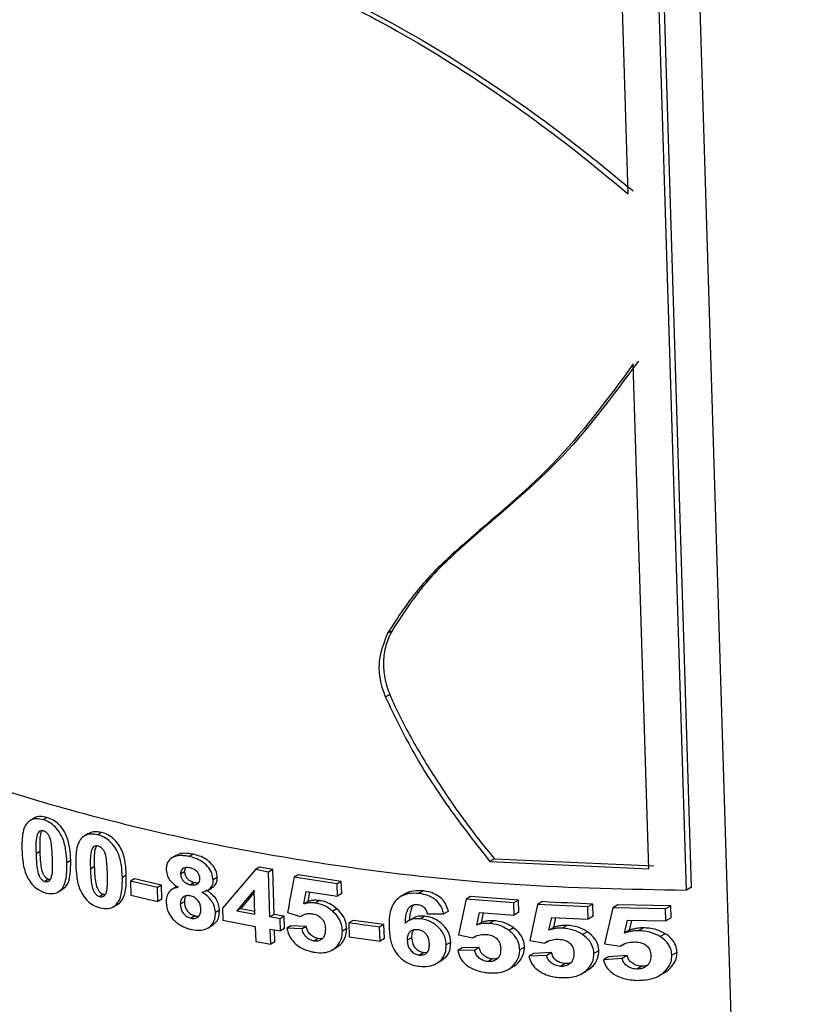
# Paper-space layout '1012-790 Hybird Padfoot' of a CAD drawing. Header units: millimetres. Extents: x 51 to 2966, y 67 to 3970.
# Tile 83 of 110: x 1767 to 1797, y 2801 to 2839. Entities that reach past the tile are written whole.
import ezdxf

# ---------------------------------------------------------------- set-up
doc = ezdxf.new("R2010")
doc.units = ezdxf.units.MM

psp = doc.layouts.new('1012-790 Hybird Padfoot')

# ---------------------------------------------------------------- linework, layer by layer
at = {"color": 8, "linetype": 'Continuous', "lineweight": 25}
psp.add_line((1791.33, 2886.261), (1796.517, 2717.751), dxfattribs=at)
at = {"color": 7, "linetype": 'Continuous', "lineweight": 25}
for p, q in [((1792.438, 2805.97), (1791.341, 2841.631)), ((1792.237, 2805.854), (1791.14, 2841.515)), ((1789.99, 2832.722), (1789.744, 2840.709)), ((1790.791, 2806.678), (1790.192, 2826.159)), ((1780.885, 2815.864), (1780.716, 2815.766)), ((1780.8, 2813.4), (1780.631, 2813.302)), ((1767.082, 2808.627), (1766.934, 2808.541)), ((1767.572, 2808.657), (1767.423, 2808.571)), ((1769.177, 2808.035), (1769.025, 2807.948)), ((1769.684, 2808.075), (1769.533, 2807.988)), ((1767.3, 2807.34), (1767.152, 2807.254)), ((1768.492, 2806.998), (1768.342, 2806.912)), ((1772.564, 2807.194), (1772.409, 2807.105)), ((1773.211, 2807.241), (1773.055, 2807.151)), ((1784.834, 2807.064), (1784.656, 2806.962)), ((1784.834, 2807.064), (1790.987, 2806.791)), ((1769.401, 2806.751), (1769.25, 2806.664)), ((1775.616, 2806.643), (1774.349, 2805.159)), ((1775.775, 2806.735), (1775.616, 2806.643)), ((1776.123, 2806.552), (1775.616, 2806.643)), ((1776.283, 2806.645), (1775.775, 2806.735)), ((1776.283, 2806.645), (1776.123, 2806.552)), ((1776.336, 2804.911), (1776.283, 2806.645)), ((1784.656, 2806.962), (1790.791, 2806.678)), ((1767.647, 2806.273), (1767.498, 2806.187)), ((1767.647, 2806.273), (1767.708, 2806.265)), ((1770.635, 2806.434), (1770.483, 2806.346)), ((1770.95, 2806.286), (1770.798, 2806.198)), ((1771.989, 2806.04), (1770.95, 2806.286)), ((1772.884, 2806.56), (1772.729, 2806.471)), ((1774.144, 2806.342), (1773.987, 2806.251)), ((1776.176, 2804.818), (1776.123, 2806.552)), ((1777.269, 2806.442), (1777.107, 2806.348)), ((1778.764, 2806.092), (1777.107, 2806.348)), ((1778.929, 2806.187), (1777.269, 2806.442)), ((1768.007, 2805.785), (1768.156, 2805.872)), ((1771.835, 2805.952), (1770.798, 2806.198)), ((1770.798, 2806.198), (1770.814, 2805.656)), ((1771.989, 2806.04), (1771.835, 2805.952)), ((1771.852, 2805.41), (1771.835, 2805.952)), ((1772.006, 2805.499), (1771.989, 2806.04)), ((1772.575, 2805.98), (1772.42, 2805.89)), ((1773.263, 2806.153), (1773.107, 2806.063)), ((1773.765, 2805.841), (1773.922, 2805.932)), ((1775.565, 2805.857), (1774.893, 2805.054)), ((1775.593, 2804.923), (1775.565, 2805.857)), ((1778.929, 2806.187), (1778.764, 2806.092)), ((1778.778, 2805.622), (1778.764, 2806.092)), ((1778.943, 2805.717), (1778.929, 2806.187)), ((1792.438, 2805.97), (1792.237, 2805.854)), ((1769.759, 2805.691), (1769.608, 2805.603)), ((1769.759, 2805.691), (1769.825, 2805.684)), ((1770.814, 2805.656), (1771.852, 2805.41)), ((1772.006, 2805.499), (1771.852, 2805.41)), ((1775.568, 2805.762), (1775.051, 2805.146)), ((1777.483, 2805.32), (1777.574, 2805.805)), ((1777.574, 2805.805), (1778.778, 2805.622)), ((1777.646, 2805.414), (1777.715, 2805.784)), ((1778.943, 2805.717), (1778.778, 2805.622)), ((1781.397, 2805.705), (1781.227, 2805.607)), ((1782.09, 2805.824), (1781.919, 2805.725)), ((1783.739, 2805.508), (1783.452, 2804.129)), ((1783.914, 2805.61), (1783.739, 2805.508)), ((1785.586, 2805.361), (1783.739, 2805.508)), ((1785.766, 2805.465), (1783.914, 2805.61)), ((1770.134, 2805.212), (1770.286, 2805.3)), ((1772.874, 2805.395), (1772.719, 2805.305)), ((1774.349, 2805.159), (1774.364, 2804.691)), ((1775.051, 2805.146), (1774.893, 2805.054)), ((1775.051, 2805.146), (1775.59, 2805.045)), ((1777.646, 2805.414), (1777.483, 2805.32)), ((1778.081, 2805.45), (1777.917, 2805.356)), ((1778.762, 2805.135), (1778.598, 2805.04)), ((1785.766, 2805.465), (1785.586, 2805.361)), ((1785.601, 2804.892), (1785.586, 2805.361)), ((1785.781, 2804.996), (1785.766, 2805.465)), ((1786.502, 2805.302), (1786.201, 2803.915)), ((1786.685, 2805.408), (1786.502, 2805.302)), ((1788.438, 2805.207), (1786.502, 2805.302)), ((1788.626, 2805.315), (1788.438, 2805.207)), ((1788.453, 2804.737), (1788.438, 2805.207)), ((1788.641, 2804.846), (1788.626, 2805.315)), ((1789.4, 2805.174), (1789.081, 2803.776)), ((1789.592, 2805.284), (1789.4, 2805.174)), ((1791.437, 2805.137), (1789.4, 2805.174)), ((1791.635, 2805.251), (1789.592, 2805.284)), ((1791.635, 2805.251), (1791.437, 2805.137)), ((1791.452, 2804.667), (1791.437, 2805.137)), ((1791.65, 2804.781), (1791.635, 2805.251)), ((1773.288, 2804.856), (1773.132, 2804.766)), ((1774.23, 2805.076), (1774.073, 2804.985)), ((1774.893, 2805.054), (1775.593, 2804.923)), ((1776.336, 2804.911), (1776.176, 2804.818)), ((1776.567, 2804.75), (1776.176, 2804.818)), ((1776.728, 2804.843), (1776.567, 2804.75)), ((1776.582, 2804.28), (1776.567, 2804.75)), ((1776.743, 2804.373), (1776.728, 2804.843)), ((1776.854, 2804.989), (1777.35, 2804.835)), ((1781.686, 2804.763), (1781.515, 2804.665)), ((1782.144, 2804.846), (1781.973, 2804.747)), ((1782.237, 2804.935), (1782.883, 2804.941)), ((1783.057, 2805.041), (1782.883, 2804.941)), ((1784.154, 2804.503), (1784.258, 2804.995)), ((1784.258, 2804.995), (1785.601, 2804.892)), ((1784.331, 2804.604), (1784.41, 2804.983)), ((1785.781, 2804.996), (1785.601, 2804.892)), ((1786.936, 2804.307), (1787.045, 2804.803)), ((1787.045, 2804.803), (1788.453, 2804.737)), ((1787.12, 2804.413), (1787.204, 2804.795)), ((1788.641, 2804.846), (1788.453, 2804.737)), ((1791.65, 2804.781), (1791.452, 2804.667)), ((1773.781, 2804.391), (1773.937, 2804.482)), ((1774.364, 2804.691), (1775.608, 2804.453)), ((1775.608, 2804.453), (1775.626, 2803.875)), ((1776.19, 2804.349), (1776.582, 2804.28)), ((1776.208, 2803.771), (1776.19, 2804.349)), ((1776.743, 2804.373), (1776.582, 2804.28)), ((1776.985, 2804.476), (1776.823, 2804.383)), ((1777.415, 2804.357), (1776.823, 2804.383)), ((1777.578, 2804.451), (1776.985, 2804.476)), ((1777.578, 2804.451), (1777.415, 2804.357)), ((1779.137, 2804.367), (1778.972, 2804.272)), ((1779.382, 2804.684), (1779.216, 2804.588)), ((1779.216, 2804.588), (1779.233, 2804.046)), ((1780.573, 2804.526), (1779.382, 2804.684)), ((1780.573, 2804.526), (1780.405, 2804.429)), ((1780.422, 2803.887), (1780.405, 2804.429)), ((1780.59, 2803.984), (1780.573, 2804.526)), ((1784.331, 2804.604), (1784.154, 2804.503)), ((1784.816, 2804.67), (1784.638, 2804.567)), ((1785.576, 2804.4), (1785.397, 2804.297)), ((1787.12, 2804.413), (1786.936, 2804.307)), ((1787.628, 2804.492), (1787.443, 2804.385)), ((1789.855, 2804.191), (1789.97, 2804.69)), ((1789.97, 2804.69), (1791.452, 2804.667)), ((1790.047, 2804.302), (1790.136, 2804.687)), ((1790.582, 2804.396), (1790.388, 2804.284)), ((1776.369, 2803.863), (1776.355, 2804.32)), ((1778.034, 2803.983), (1777.871, 2803.889)), ((1779.233, 2804.046), (1780.422, 2803.887)), ((1780.59, 2803.984), (1780.422, 2803.887)), ((1781.64, 2804.016), (1781.469, 2803.917)), ((1783.452, 2804.129), (1784.004, 2804.008)), ((1784.123, 2804.076), (1784.004, 2804.008)), ((1788.426, 2804.244), (1788.238, 2804.136)), ((1790.047, 2804.302), (1789.855, 2804.191)), ((1791.422, 2804.172), (1791.225, 2804.058)), ((1775.626, 2803.875), (1776.208, 2803.771)), ((1776.369, 2803.863), (1776.208, 2803.771)), ((1778.57, 2803.538), (1778.735, 2803.633)), ((1783.148, 2803.839), (1782.974, 2803.739)), ((1783.591, 2803.621), (1783.417, 2803.52)), ((1784.251, 2803.635), (1783.591, 2803.621)), ((1784.251, 2803.635), (1784.075, 2803.533)), ((1785.993, 2803.656), (1785.812, 2803.552)), ((1786.201, 2803.915), (1786.778, 2803.808)), ((1786.904, 2803.881), (1786.778, 2803.808)), ((1789.081, 2803.776), (1789.687, 2803.686)), ((1789.822, 2803.764), (1789.687, 2803.686)), ((1782.109, 2803.446), (1781.938, 2803.347)), ((1782.109, 2803.446), (1782.241, 2803.454)), ((1784.075, 2803.533), (1783.417, 2803.52)), ((1784.759, 2803.197), (1784.582, 2803.094)), ((1786.344, 2803.409), (1786.162, 2803.304)), ((1786.852, 2803.335), (1786.162, 2803.304)), ((1787.035, 2803.44), (1786.344, 2803.409)), ((1787.035, 2803.44), (1786.852, 2803.335)), ((1788.861, 2803.511), (1788.673, 2803.402)), ((1789.23, 2803.274), (1789.04, 2803.164)), ((1789.764, 2803.215), (1789.04, 2803.164)), ((1789.957, 2803.326), (1789.23, 2803.274)), ((1789.957, 2803.326), (1789.764, 2803.215)), ((1791.88, 2803.452), (1791.682, 2803.338)), ((1782.607, 2803.031), (1782.78, 2803.13)), ((1785.36, 2802.789), (1785.539, 2802.892)), ((1787.567, 2803.016), (1787.382, 2802.909)), ((1790.515, 2802.917), (1790.321, 2802.805)), ((1788.196, 2802.624), (1788.383, 2802.732)), ((1791.181, 2802.546), (1791.378, 2802.66))]:
    psp.add_line(p, q, dxfattribs=at)
for points, knots in [([(1773.17, 2842.431), (1774.364, 2842.03), (1776.798, 2841.213), (1780.617, 2839.343), (1784.501, 2836.978), (1787.657, 2834.659), (1789.415, 2833.2), (1789.99, 2832.722)], [0, 0, 0, 0, 0.18844, 0.384416, 0.628197, 0.878398, 1, 1, 1, 1]), ([(1773.327, 2842.522), (1774.522, 2842.123), (1776.958, 2841.308), (1780.783, 2839.444), (1784.677, 2837.084), (1787.844, 2834.769), (1789.608, 2833.312), (1790.185, 2832.835)], [0, 0, 0, 0, 0.188187, 0.383873, 0.627885, 0.878325, 1, 1, 1, 1]), ([(1790.192, 2826.159), (1789.203, 2824.814), (1787.301, 2822.225), (1784.131, 2819.682), (1781.896, 2817.609), (1781.112, 2816.384), (1780.716, 2815.766)], [0, 0, 0, 0, 0.350005, 0.673897, 0.835332, 1, 1, 1, 1]), ([(1790.387, 2826.272), (1789.397, 2824.926), (1787.488, 2822.334), (1784.311, 2819.787), (1782.07, 2817.709), (1781.283, 2816.483), (1780.885, 2815.864)], [0, 0, 0, 0, 0.349734, 0.673754, 0.835254, 1, 1, 1, 1]), ([(1780.716, 2815.766), (1780.575, 2815.419), (1780.294, 2814.723), (1780.422, 2813.843), (1780.6, 2813.383), (1780.631, 2813.302)], [0, 0, 0, 0, 0.451611, 0.903457, 1, 1, 1, 1]), ([(1780.885, 2815.864), (1780.783, 2815.68), (1780.705, 2815.49), (1780.594, 2815.093), (1780.562, 2814.886), (1780.548, 2814.464), (1780.565, 2814.252), (1780.647, 2813.826), (1780.712, 2813.611), (1780.8, 2813.4)], [0, 0, 0, 0, 0.25, 0.25, 0.5, 0.5, 0.75, 0.75, 1, 1, 1, 1]), ([(1753.367, 2815.121), (1754.755, 2814.367), (1757.545, 2812.85), (1761.902, 2811.045), (1766.173, 2809.583), (1770.317, 2808.425), (1774.657, 2807.462), (1779.758, 2806.616), (1785.631, 2805.979), (1790.025, 2805.896), (1792.237, 2805.854)], [0, 0, 0, 0, 0.132403, 0.266269, 0.37184, 0.477411, 0.586047, 0.694686, 0.846236, 1, 1, 1, 1]), ([(1780.631, 2813.302), (1780.962, 2812.615), (1781.659, 2811.165), (1783.024, 2809.04), (1784.111, 2807.656), (1784.656, 2806.962)], [0, 0, 0, 0, 0.31007, 0.653934, 1, 1, 1, 1]), ([(1780.8, 2813.4), (1781.033, 2812.837), (1781.315, 2812.287), (1781.918, 2811.199), (1782.242, 2810.663), (1782.924, 2809.605), (1783.281, 2809.083), (1784.029, 2808.058), (1784.419, 2807.554), (1784.834, 2807.064)], [0, 0, 0, 0, 0.25, 0.25, 0.5, 0.5, 0.75, 0.75, 1, 1, 1, 1]), ([(1767.423, 2808.571), (1767.337, 2808.59), (1767.162, 2808.627), (1766.93, 2808.559), (1766.738, 2808.388), (1766.606, 2808.002), (1766.607, 2807.653), (1766.607, 2807.423)], [0, 0, 0, 0, 0.13003, 0.261398, 0.409666, 0.611773, 1, 1, 1, 1]), ([(1767.572, 2808.657), (1767.487, 2808.674), (1767.315, 2808.708), (1767.145, 2808.678), (1767.089, 2808.628), (1767.084, 2808.624)], [0, 0, 0, 0, 0.47593, 0.956757, 1, 1, 1, 1]), ([(1768.342, 2806.912), (1768.333, 2807.061), (1768.315, 2807.375), (1768.224, 2807.8), (1768.026, 2808.158), (1767.805, 2808.387), (1767.589, 2808.516), (1767.467, 2808.557), (1767.423, 2808.571)], [0, 0, 0, 0, 0.247052, 0.518387, 0.668626, 0.819529, 0.934685, 1, 1, 1, 1]), ([(1768.492, 2806.998), (1768.483, 2807.148), (1768.465, 2807.462), (1768.374, 2807.886), (1768.175, 2808.244), (1767.954, 2808.474), (1767.738, 2808.603), (1767.616, 2808.643), (1767.572, 2808.657)], [0, 0, 0, 0, 0.247021, 0.518334, 0.668577, 0.819488, 0.934715, 1, 1, 1, 1]), ([(1767.438, 2808.137), (1767.412, 2808.143), (1767.36, 2808.153), (1767.286, 2808.127), (1767.219, 2808.06), (1767.157, 2807.887), (1767.146, 2807.607), (1767.15, 2807.372), (1767.152, 2807.254)], [0, 0, 0, 0, 0.063089, 0.126856, 0.219765, 0.353017, 0.67445, 1, 1, 1, 1]), ([(1767.378, 2808.145), (1767.361, 2808.107), (1767.298, 2807.975), (1767.297, 2807.691), (1767.299, 2807.457), (1767.3, 2807.34)], [0, 0, 0, 0, 0.16203, 0.578348, 1, 1, 1, 1]), ([(1767.786, 2807.069), (1767.783, 2807.161), (1767.776, 2807.345), (1767.749, 2807.623), (1767.71, 2807.849), (1767.62, 2808.005), (1767.552, 2808.08), (1767.486, 2808.121), (1767.45, 2808.133), (1767.438, 2808.137)], [0, 0, 0, 0, 0.249858, 0.499823, 0.751337, 0.831934, 0.913141, 0.970665, 1, 1, 1, 1]), ([(1769.533, 2807.988), (1769.442, 2808.005), (1769.259, 2808.038), (1769.017, 2807.963), (1768.818, 2807.783), (1768.686, 2807.394), (1768.686, 2807.048), (1768.686, 2806.822)], [0, 0, 0, 0, 0.1332857, 0.2679684, 0.4166237, 0.620475, 1, 1, 1, 1]), ([(1769.684, 2808.075), (1769.575, 2808.095), (1769.383, 2808.13), (1769.24, 2808.059), (1769.179, 2808.029)], [0, 0, 0, 0, 0.572764, 1, 1, 1, 1]), ([(1770.483, 2806.346), (1770.474, 2806.496), (1770.456, 2806.81), (1770.362, 2807.234), (1770.156, 2807.588), (1769.916, 2807.824), (1769.689, 2807.943), (1769.564, 2807.979), (1769.533, 2807.988)], [0, 0, 0, 0, 0.245877, 0.516348, 0.666895, 0.818046, 0.955543, 1, 1, 1, 1]), ([(1770.635, 2806.434), (1770.627, 2806.584), (1770.608, 2806.898), (1770.514, 2807.322), (1770.308, 2807.675), (1770.068, 2807.912), (1769.84, 2808.03), (1769.715, 2808.066), (1769.684, 2808.075)], [0, 0, 0, 0, 0.245833, 0.516273, 0.666825, 0.817987, 0.955528, 1, 1, 1, 1]), ([(1766.607, 2807.423), (1766.615, 2807.273), (1766.633, 2806.966), (1766.717, 2806.546), (1766.901, 2806.187), (1767.118, 2805.949), (1767.338, 2805.811), (1767.464, 2805.769), (1767.513, 2805.753)], [0, 0, 0, 0, 0.247587, 0.50659, 0.659748, 0.81357, 0.926935, 1, 1, 1, 1]), ([(1769.548, 2807.554), (1769.521, 2807.559), (1769.466, 2807.568), (1769.388, 2807.539), (1769.319, 2807.47), (1769.256, 2807.294), (1769.244, 2807.015), (1769.248, 2806.782), (1769.25, 2806.664)], [0, 0, 0, 0, 0.064796, 0.130297, 0.224972, 0.357971, 0.676949, 1, 1, 1, 1]), ([(1769.483, 2807.56), (1769.464, 2807.521), (1769.4, 2807.385), (1769.398, 2807.101), (1769.4, 2806.868), (1769.401, 2806.751)], [0, 0, 0, 0, 0.1688, 0.581775, 1, 1, 1, 1]), ([(1769.908, 2806.492), (1769.904, 2806.584), (1769.897, 2806.768), (1769.869, 2807.046), (1769.829, 2807.271), (1769.736, 2807.426), (1769.665, 2807.501), (1769.596, 2807.539), (1769.56, 2807.551), (1769.548, 2807.554)], [0, 0, 0, 0, 0.249202, 0.498491, 0.749377, 0.830901, 0.913035, 0.97214, 1, 1, 1, 1]), ([(1767.152, 2807.254), (1767.155, 2807.162), (1767.162, 2806.979), (1767.19, 2806.702), (1767.228, 2806.476), (1767.318, 2806.32), (1767.384, 2806.244), (1767.45, 2806.203), (1767.485, 2806.191), (1767.498, 2806.187)], [0, 0, 0, 0, 0.249745, 0.499608, 0.751055, 0.831952, 0.913798, 0.968898, 1, 1, 1, 1]), ([(1767.3, 2807.34), (1767.304, 2807.248), (1767.311, 2807.065), (1767.338, 2806.787), (1767.377, 2806.562), (1767.467, 2806.406), (1767.533, 2806.33), (1767.599, 2806.289), (1767.634, 2806.277), (1767.647, 2806.273)], [0, 0, 0, 0, 0.2497296, 0.4995723, 0.7510042, 0.8319268, 0.9137856, 0.9689265, 1, 1, 1, 1]), ([(1767.498, 2806.187), (1767.524, 2806.182), (1767.576, 2806.171), (1767.651, 2806.196), (1767.719, 2806.263), (1767.781, 2806.436), (1767.792, 2806.717), (1767.788, 2806.951), (1767.786, 2807.069)], [0, 0, 0, 0, 0.063643, 0.127859, 0.219042, 0.353656, 0.674689, 1, 1, 1, 1]), ([(1768.154, 2805.875), (1768.215, 2805.919), (1768.365, 2806.029), (1768.488, 2806.423), (1768.49, 2806.77), (1768.492, 2806.998)], [0, 0, 0, 0, 0.189951, 0.468068, 1, 1, 1, 1]), ([(1773.055, 2807.151), (1772.997, 2807.162), (1772.94, 2807.173), (1772.826, 2807.185), (1772.77, 2807.187), (1772.605, 2807.18), (1772.502, 2807.155), (1772.333, 2807.063), (1772.266, 2806.995), (1772.208, 2806.872), (1772.194, 2806.827), (1772.177, 2806.734), (1772.176, 2806.685), (1772.176, 2806.636)], [0, 0, 0, 0, 0.125, 0.125, 0.25, 0.25, 0.5, 0.5, 0.75, 0.75, 0.875, 0.875, 1, 1, 1, 1]), ([(1773.211, 2807.241), (1773.092, 2807.258), (1772.885, 2807.289), (1772.66, 2807.256), (1772.586, 2807.198), (1772.569, 2807.185)], [0, 0, 0, 0, 0.510924, 0.88815, 1, 1, 1, 1]), ([(1773.987, 2806.251), (1773.975, 2806.339), (1773.951, 2806.517), (1773.786, 2806.771), (1773.559, 2806.967), (1773.305, 2807.088), (1773.138, 2807.13), (1773.055, 2807.151)], [0, 0, 0, 0, 0.218083, 0.437595, 0.638688, 0.822092, 1, 1, 1, 1]), ([(1774.144, 2806.342), (1774.132, 2806.43), (1774.108, 2806.608), (1773.943, 2806.861), (1773.716, 2807.057), (1773.461, 2807.178), (1773.294, 2807.22), (1773.211, 2807.241)], [0, 0, 0, 0, 0.2178679, 0.4371475, 0.6381309, 0.8216623, 1, 1, 1, 1]), ([(1767.513, 2805.753), (1767.6, 2805.734), (1767.776, 2805.698), (1768.012, 2805.768), (1768.208, 2805.943), (1768.342, 2806.332), (1768.342, 2806.682), (1768.342, 2806.912)], [0, 0, 0, 0, 0.13055, 0.262416, 0.411108, 0.613179, 1, 1, 1, 1]), ([(1768.686, 2806.822), (1768.694, 2806.672), (1768.712, 2806.365), (1768.799, 2805.947), (1768.989, 2805.592), (1769.214, 2805.358), (1769.441, 2805.225), (1769.572, 2805.185), (1769.623, 2805.169)], [0, 0, 0, 0, 0.246397, 0.503912, 0.656943, 0.810566, 0.926191, 1, 1, 1, 1]), ([(1769.25, 2806.664), (1769.254, 2806.572), (1769.26, 2806.389), (1769.289, 2806.112), (1769.329, 2805.887), (1769.422, 2805.732), (1769.491, 2805.657), (1769.56, 2805.618), (1769.596, 2805.607), (1769.608, 2805.603)], [0, 0, 0, 0, 0.2491, 0.498303, 0.749131, 0.830924, 0.913676, 0.970253, 1, 1, 1, 1]), ([(1769.401, 2806.751), (1769.404, 2806.66), (1769.411, 2806.476), (1769.44, 2806.199), (1769.48, 2805.974), (1769.573, 2805.82), (1769.642, 2805.744), (1769.711, 2805.706), (1769.747, 2805.694), (1769.759, 2805.691)], [0, 0, 0, 0, 0.249079, 0.498262, 0.749078, 0.830898, 0.913678, 0.970293, 1, 1, 1, 1]), ([(1772.176, 2806.636), (1772.186, 2806.554), (1772.203, 2806.41), (1772.331, 2806.206), (1772.479, 2806.063), (1772.59, 2805.994), (1772.636, 2805.965)], [0, 0, 0, 0, 0.324487, 0.573543, 0.82186, 1, 1, 1, 1]), ([(1773.095, 2806.712), (1773.044, 2806.719), (1772.954, 2806.732), (1772.842, 2806.7), (1772.768, 2806.642), (1772.731, 2806.56), (1772.73, 2806.5), (1772.729, 2806.471)], [0, 0, 0, 0, 0.25489, 0.449395, 0.644278, 0.823775, 1, 1, 1, 1]), ([(1772.924, 2806.717), (1772.911, 2806.694), (1772.885, 2806.648), (1772.885, 2806.59), (1772.884, 2806.56)], [0, 0, 0, 0, 0.475312, 1, 1, 1, 1]), ([(1773.472, 2806.312), (1773.466, 2806.362), (1773.456, 2806.445), (1773.38, 2806.558), (1773.288, 2806.636), (1773.188, 2806.688), (1773.122, 2806.705), (1773.095, 2806.712)], [0, 0, 0, 0, 0.287968, 0.4776, 0.667044, 0.860828, 1, 1, 1, 1]), ([(1769.608, 2805.603), (1769.635, 2805.599), (1769.69, 2805.59), (1769.768, 2805.617), (1769.838, 2805.686), (1769.902, 2805.861), (1769.913, 2806.141), (1769.909, 2806.374), (1769.908, 2806.492)], [0, 0, 0, 0, 0.0652836, 0.1311462, 0.2230956, 0.3567331, 0.6762155, 1, 1, 1, 1]), ([(1769.623, 2805.169), (1769.731, 2805.152), (1769.933, 2805.118), (1770.182, 2805.221), (1770.381, 2805.432), (1770.482, 2805.826), (1770.483, 2806.156), (1770.483, 2806.346)], [0, 0, 0, 0, 0.157163, 0.29226, 0.445503, 0.679126, 1, 1, 1, 1]), ([(1770.284, 2805.305), (1770.293, 2805.308), (1770.389, 2805.342), (1770.526, 2805.529), (1770.638, 2805.91), (1770.636, 2806.242), (1770.635, 2806.434)], [0, 0, 0, 0, 0.023578, 0.234993, 0.55715, 1, 1, 1, 1]), ([(1772.729, 2806.471), (1772.735, 2806.42), (1772.744, 2806.338), (1772.815, 2806.224), (1772.905, 2806.144), (1773.007, 2806.088), (1773.076, 2806.071), (1773.107, 2806.063)], [0, 0, 0, 0, 0.285094, 0.469641, 0.653962, 0.84909, 1, 1, 1, 1]), ([(1772.884, 2806.56), (1772.89, 2806.51), (1772.899, 2806.427), (1772.971, 2806.314), (1773.061, 2806.234), (1773.162, 2806.178), (1773.232, 2806.161), (1773.263, 2806.153)], [0, 0, 0, 0, 0.284994, 0.469488, 0.653742, 0.848896, 1, 1, 1, 1]), ([(1773.107, 2806.063), (1773.158, 2806.056), (1773.248, 2806.043), (1773.361, 2806.076), (1773.439, 2806.14), (1773.471, 2806.226), (1773.472, 2806.287), (1773.472, 2806.312)], [0, 0, 0, 0, 0.253039, 0.447265, 0.642102, 0.85237, 1, 1, 1, 1]), ([(1773.547, 2805.769), (1773.643, 2805.795), (1773.804, 2805.839), (1773.946, 2805.999), (1773.987, 2806.139), (1773.987, 2806.227), (1773.987, 2806.251)], [0, 0, 0, 0, 0.378846, 0.639494, 0.900296, 1, 1, 1, 1]), ([(1773.917, 2805.942), (1773.935, 2805.948), (1774.015, 2805.975), (1774.1, 2806.092), (1774.144, 2806.23), (1774.144, 2806.317), (1774.144, 2806.342)], [0, 0, 0, 0, 0.106615, 0.481271, 0.856152, 1, 1, 1, 1]), ([(1772.636, 2805.965), (1772.549, 2805.941), (1772.375, 2805.893), (1772.222, 2805.712), (1772.17, 2805.528), (1772.17, 2805.416), (1772.17, 2805.376)], [0, 0, 0, 0, 0.299636, 0.602434, 0.86066, 1, 1, 1, 1]), ([(1773.263, 2806.153), (1773.315, 2806.143), (1773.376, 2806.131), (1773.426, 2806.146), (1773.433, 2806.149)], [0, 0, 0, 0, 0.865799, 1, 1, 1, 1]), ([(1774.23, 2805.076), (1774.225, 2805.148), (1774.218, 2805.221), (1774.175, 2805.368), (1774.141, 2805.442), (1774.05, 2805.582), (1773.99, 2805.647), (1773.89, 2805.734), (1773.855, 2805.762), (1773.781, 2805.813), (1773.742, 2805.836), (1773.703, 2805.86)], [0, 0, 0, 0, 0.25, 0.25, 0.5, 0.5, 0.75, 0.75, 0.875, 0.875, 1, 1, 1, 1]), ([(1773.098, 2805.634), (1773.054, 2805.64), (1772.968, 2805.652), (1772.862, 2805.614), (1772.78, 2805.548), (1772.724, 2805.445), (1772.721, 2805.355), (1772.719, 2805.305)], [0, 0, 0, 0, 0.192882, 0.368501, 0.542961, 0.744581, 1, 1, 1, 1]), ([(1772.943, 2805.634), (1772.923, 2805.604), (1772.877, 2805.535), (1772.875, 2805.445), (1772.874, 2805.395)], [0, 0, 0, 0, 0.4327325, 1, 1, 1, 1]), ([(1773.509, 2805.132), (1773.505, 2805.183), (1773.5, 2805.234), (1773.468, 2805.337), (1773.442, 2805.389), (1773.369, 2805.484), (1773.323, 2805.528), (1773.243, 2805.581), (1773.216, 2805.596), (1773.158, 2805.619), (1773.128, 2805.627), (1773.098, 2805.634)], [0, 0, 0, 0, 0.25, 0.25, 0.5, 0.5, 0.75, 0.75, 0.875, 0.875, 1, 1, 1, 1]), ([(1774.073, 2804.985), (1774.061, 2805.086), (1774.042, 2805.258), (1773.897, 2805.498), (1773.726, 2805.659), (1773.6, 2805.737), (1773.547, 2805.769)], [0, 0, 0, 0, 0.342888, 0.585392, 0.827956, 1, 1, 1, 1]), ([(1781.919, 2805.725), (1781.79, 2805.731), (1781.544, 2805.742), (1781.229, 2805.626), (1780.988, 2805.437), (1780.797, 2805.074), (1780.765, 2804.722), (1780.769, 2804.473), (1780.77, 2804.44)], [0, 0, 0, 0, 0.162713, 0.30811, 0.453003, 0.613684, 0.94785, 1, 1, 1, 1]), ([(1782.09, 2805.824), (1781.963, 2805.828), (1781.721, 2805.836), (1781.482, 2805.77), (1781.402, 2805.706), (1781.398, 2805.703)], [0, 0, 0, 0, 0.514715, 0.975482, 1, 1, 1, 1]), ([(1782.883, 2804.941), (1782.84, 2805.074), (1782.773, 2805.286), (1782.523, 2805.521), (1782.261, 2805.659), (1782.05, 2805.709), (1781.934, 2805.724), (1781.919, 2805.725)], [0, 0, 0, 0, 0.346732, 0.54836, 0.749679, 0.968637, 1, 1, 1, 1]), ([(1783.057, 2805.041), (1783.014, 2805.174), (1782.946, 2805.386), (1782.695, 2805.621), (1782.433, 2805.758), (1782.222, 2805.808), (1782.105, 2805.822), (1782.09, 2805.824)], [0, 0, 0, 0, 0.346402, 0.548045, 0.749376, 0.968685, 1, 1, 1, 1]), ([(1772.17, 2805.376), (1772.186, 2805.244), (1772.214, 2805.024), (1772.422, 2804.727), (1772.671, 2804.513), (1772.929, 2804.386), (1773.094, 2804.345), (1773.153, 2804.331)], [0, 0, 0, 0, 0.289705, 0.484569, 0.678974, 0.885761, 1, 1, 1, 1]), ([(1772.719, 2805.305), (1772.729, 2805.219), (1772.743, 2805.089), (1772.857, 2804.924), (1772.979, 2804.815), (1773.08, 2804.782), (1773.132, 2804.766)], [0, 0, 0, 0, 0.393969, 0.592886, 0.792037, 1, 1, 1, 1]), ([(1772.874, 2805.395), (1772.884, 2805.308), (1772.898, 2805.178), (1773.012, 2805.014), (1773.134, 2804.904), (1773.236, 2804.872), (1773.288, 2804.856)], [0, 0, 0, 0, 0.3938341, 0.5928042, 0.7919884, 1, 1, 1, 1]), ([(1773.132, 2804.766), (1773.163, 2804.761), (1773.193, 2804.755), (1773.252, 2804.755), (1773.281, 2804.76), (1773.359, 2804.782), (1773.404, 2804.81), (1773.467, 2804.885), (1773.486, 2804.931), (1773.508, 2805.029), (1773.51, 2805.08), (1773.509, 2805.132)], [0, 0, 0, 0, 0.125, 0.125, 0.25, 0.25, 0.5, 0.5, 0.75, 0.75, 1, 1, 1, 1]), ([(1777.917, 2805.356), (1777.866, 2805.361), (1777.764, 2805.372), (1777.617, 2805.358), (1777.528, 2805.333), (1777.483, 2805.32)], [0, 0, 0, 0, 0.338945, 0.66461, 1, 1, 1, 1]), ([(1778.081, 2805.45), (1778.029, 2805.456), (1777.927, 2805.466), (1777.78, 2805.452), (1777.691, 2805.427), (1777.646, 2805.414)], [0, 0, 0, 0, 0.3393949, 0.6648453, 1, 1, 1, 1]), ([(1778.598, 2805.04), (1778.508, 2805.109), (1778.323, 2805.251), (1778.072, 2805.329), (1777.936, 2805.353), (1777.917, 2805.356)], [0, 0, 0, 0, 0.449078, 0.9231, 1, 1, 1, 1]), ([(1778.762, 2805.135), (1778.672, 2805.204), (1778.487, 2805.346), (1778.236, 2805.424), (1778.1, 2805.447), (1778.081, 2805.45)], [0, 0, 0, 0, 0.4485374, 0.9228013, 1, 1, 1, 1]), ([(1779.137, 2804.367), (1779.131, 2804.433), (1779.116, 2804.607), (1779.007, 2804.882), (1778.84, 2805.055), (1778.762, 2805.135)], [0, 0, 0, 0, 0.244273, 0.650788, 1, 1, 1, 1]), ([(1781.396, 2804.577), (1781.401, 2804.654), (1781.41, 2804.808), (1781.449, 2805.01), (1781.519, 2805.168), (1781.623, 2805.256), (1781.736, 2805.3), (1781.822, 2805.303), (1781.868, 2805.299), (1781.873, 2805.298)], [0, 0, 0, 0, 0.241395, 0.483162, 0.65455, 0.781873, 0.883946, 0.985979, 1, 1, 1, 1]), ([(1781.566, 2804.675), (1781.571, 2804.752), (1781.579, 2804.907), (1781.624, 2805.105), (1781.67, 2805.243), (1781.722, 2805.285), (1781.73, 2805.291)], [0, 0, 0, 0, 0.353358, 0.707256, 0.958015, 1, 1, 1, 1]), ([(1781.873, 2805.298), (1781.924, 2805.289), (1782.007, 2805.274), (1782.106, 2805.209), (1782.181, 2805.12), (1782.219, 2805.025), (1782.233, 2804.957), (1782.237, 2804.935)], [0, 0, 0, 0, 0.249861, 0.416331, 0.582026, 0.865722, 1, 1, 1, 1]), ([(1773.153, 2804.331), (1773.28, 2804.314), (1773.503, 2804.285), (1773.779, 2804.371), (1773.958, 2804.526), (1774.063, 2804.737), (1774.07, 2804.902), (1774.073, 2804.985)], [0, 0, 0, 0, 0.248691, 0.43355, 0.618611, 0.806727, 1, 1, 1, 1]), ([(1773.288, 2804.856), (1773.331, 2804.847), (1773.387, 2804.837), (1773.432, 2804.853), (1773.443, 2804.857)], [0, 0, 0, 0, 0.765785, 1, 1, 1, 1]), ([(1773.935, 2804.484), (1773.996, 2804.527), (1774.121, 2804.617), (1774.219, 2804.829), (1774.226, 2804.993), (1774.23, 2805.076)], [0, 0, 0, 0, 0.3119883, 0.651312, 1, 1, 1, 1]), ([(1777.35, 2804.835), (1777.41, 2804.871), (1777.504, 2804.927), (1777.672, 2804.955), (1777.768, 2804.945), (1777.817, 2804.94)], [0, 0, 0, 0, 0.458437, 0.721079, 1, 1, 1, 1]), ([(1777.817, 2804.94), (1777.872, 2804.928), (1777.978, 2804.904), (1778.116, 2804.817), (1778.219, 2804.708), (1778.296, 2804.55), (1778.306, 2804.433), (1778.313, 2804.358)], [0, 0, 0, 0, 0.18686, 0.356015, 0.524728, 0.698364, 1, 1, 1, 1]), ([(1778.972, 2804.272), (1778.966, 2804.337), (1778.951, 2804.512), (1778.842, 2804.787), (1778.675, 2804.961), (1778.598, 2805.04)], [0, 0, 0, 0, 0.244334, 0.651356, 1, 1, 1, 1]), ([(1781.973, 2804.747), (1781.894, 2804.751), (1781.736, 2804.758), (1781.536, 2804.689), (1781.44, 2804.612), (1781.396, 2804.577)], [0, 0, 0, 0, 0.351977, 0.703082, 1, 1, 1, 1]), ([(1782.144, 2804.846), (1782.066, 2804.849), (1781.909, 2804.855), (1781.753, 2804.81), (1781.693, 2804.766), (1781.687, 2804.761)], [0, 0, 0, 0, 0.473479, 0.94684, 1, 1, 1, 1]), ([(1782.974, 2803.739), (1782.972, 2803.796), (1782.967, 2803.852), (1782.944, 2803.965), (1782.928, 2804.021), (1782.863, 2804.189), (1782.793, 2804.295), (1782.655, 2804.436), (1782.605, 2804.48), (1782.496, 2804.561), (1782.437, 2804.598), (1782.312, 2804.66), (1782.247, 2804.687), (1782.111, 2804.727), (1782.042, 2804.738), (1781.973, 2804.747)], [0, 0, 0, 0, 0.125, 0.125, 0.25, 0.25, 0.5, 0.5, 0.625, 0.625, 0.75, 0.75, 0.875, 0.875, 1, 1, 1, 1]), ([(1783.148, 2803.839), (1783.134, 2803.961), (1783.108, 2804.18), (1782.91, 2804.474), (1782.658, 2804.681), (1782.388, 2804.808), (1782.216, 2804.835), (1782.144, 2804.846)], [0, 0, 0, 0, 0.267244, 0.478472, 0.689209, 0.869262, 1, 1, 1, 1]), ([(1776.823, 2804.383), (1776.858, 2804.257), (1776.917, 2804.042), (1777.152, 2803.772), (1777.429, 2803.585), (1777.69, 2803.491), (1777.849, 2803.462), (1777.896, 2803.454)], [0, 0, 0, 0, 0.285313, 0.48784, 0.68973, 0.908737, 1, 1, 1, 1]), ([(1777.871, 2803.889), (1777.827, 2803.9), (1777.731, 2803.923), (1777.604, 2804.011), (1777.496, 2804.126), (1777.437, 2804.247), (1777.422, 2804.326), (1777.415, 2804.357)], [0, 0, 0, 0, 0.184701, 0.399159, 0.609938, 0.844521, 1, 1, 1, 1]), ([(1778.034, 2803.983), (1778.004, 2803.99), (1777.974, 2803.996), (1777.916, 2804.016), (1777.887, 2804.03), (1777.807, 2804.076), (1777.759, 2804.115), (1777.678, 2804.201), (1777.646, 2804.25), (1777.6, 2804.349), (1777.588, 2804.4), (1777.578, 2804.451)], [0, 0, 0, 0, 0.125, 0.125, 0.25, 0.25, 0.5, 0.5, 0.75, 0.75, 1, 1, 1, 1]), ([(1778.313, 2804.358), (1778.311, 2804.277), (1778.308, 2804.147), (1778.226, 2803.992), (1778.113, 2803.911), (1777.987, 2803.878), (1777.907, 2803.886), (1777.871, 2803.889)], [0, 0, 0, 0, 0.33271, 0.530656, 0.729939, 0.877727, 1, 1, 1, 1]), ([(1778.731, 2803.639), (1778.788, 2803.676), (1778.951, 2803.782), (1779.11, 2804.036), (1779.128, 2804.262), (1779.137, 2804.367)], [0, 0, 0, 0, 0.222315, 0.638423, 1, 1, 1, 1]), ([(1780.77, 2804.44), (1780.78, 2804.291), (1780.799, 2803.992), (1780.923, 2803.582), (1781.171, 2803.254), (1781.476, 2803.031), (1781.755, 2802.939), (1781.908, 2802.919), (1781.941, 2802.915)], [0, 0, 0, 0, 0.235929, 0.473367, 0.636883, 0.800502, 0.957934, 1, 1, 1, 1]), ([(1781.879, 2804.326), (1781.824, 2804.327), (1781.718, 2804.329), (1781.595, 2804.265), (1781.506, 2804.167), (1781.47, 2804.045), (1781.47, 2803.955), (1781.469, 2803.917)], [0, 0, 0, 0, 0.210055, 0.403508, 0.575158, 0.820745, 1, 1, 1, 1]), ([(1784.638, 2804.567), (1784.596, 2804.569), (1784.554, 2804.571), (1784.47, 2804.569), (1784.429, 2804.566), (1784.307, 2804.549), (1784.23, 2804.527), (1784.154, 2804.503)], [0, 0, 0, 0, 0.25, 0.25, 0.5, 0.5, 1, 1, 1, 1]), ([(1784.816, 2804.67), (1784.753, 2804.672), (1784.637, 2804.675), (1784.473, 2804.649), (1784.379, 2804.619), (1784.331, 2804.604)], [0, 0, 0, 0, 0.373907, 0.683399, 1, 1, 1, 1]), ([(1785.397, 2804.297), (1785.303, 2804.356), (1785.098, 2804.486), (1784.822, 2804.55), (1784.664, 2804.565), (1784.638, 2804.567)], [0, 0, 0, 0, 0.416423, 0.906858, 1, 1, 1, 1]), ([(1785.576, 2804.4), (1785.482, 2804.46), (1785.277, 2804.589), (1785, 2804.652), (1784.841, 2804.667), (1784.816, 2804.67)], [0, 0, 0, 0, 0.4156069, 0.9064879, 1, 1, 1, 1]), ([(1785.993, 2803.656), (1785.987, 2803.721), (1785.971, 2803.888), (1785.851, 2804.159), (1785.669, 2804.319), (1785.576, 2804.4)], [0, 0, 0, 0, 0.239937, 0.614292, 1, 1, 1, 1]), ([(1787.443, 2804.385), (1787.374, 2804.385), (1787.252, 2804.386), (1787.081, 2804.355), (1786.985, 2804.323), (1786.936, 2804.307)], [0, 0, 0, 0, 0.3923, 0.693105, 1, 1, 1, 1]), ([(1787.628, 2804.492), (1787.559, 2804.492), (1787.436, 2804.492), (1787.265, 2804.461), (1787.168, 2804.429), (1787.12, 2804.413)], [0, 0, 0, 0, 0.393597, 0.693822, 1, 1, 1, 1]), ([(1788.238, 2804.136), (1788.181, 2804.171), (1788.012, 2804.275), (1787.733, 2804.36), (1787.52, 2804.379), (1787.443, 2804.385)], [0, 0, 0, 0, 0.246509, 0.7301711, 1, 1, 1, 1]), ([(1788.426, 2804.244), (1788.368, 2804.279), (1788.198, 2804.383), (1787.919, 2804.468), (1787.705, 2804.486), (1787.628, 2804.492)], [0, 0, 0, 0, 0.2468419, 0.7313654, 1, 1, 1, 1]), ([(1790.582, 2804.396), (1790.512, 2804.394), (1790.384, 2804.391), (1790.204, 2804.355), (1790.1, 2804.32), (1790.047, 2804.302)], [0, 0, 0, 0, 0.381271, 0.687633, 1, 1, 1, 1]), ([(1791.422, 2804.172), (1791.359, 2804.207), (1791.173, 2804.309), (1790.878, 2804.382), (1790.656, 2804.392), (1790.582, 2804.396)], [0, 0, 0, 0, 0.252953, 0.754271, 1, 1, 1, 1]), ([(1777.896, 2803.454), (1778.019, 2803.442), (1778.242, 2803.42), (1778.536, 2803.5), (1778.77, 2803.68), (1778.946, 2803.939), (1778.964, 2804.166), (1778.972, 2804.272)], [0, 0, 0, 0, 0.203988, 0.37065, 0.537276, 0.784995, 1, 1, 1, 1]), ([(1778.213, 2803.996), (1778.189, 2803.989), (1778.134, 2803.972), (1778.071, 2803.979), (1778.034, 2803.983)], [0, 0, 0, 0, 0.421191, 1, 1, 1, 1]), ([(1781.732, 2804.317), (1781.718, 2804.303), (1781.666, 2804.251), (1781.642, 2804.142), (1781.64, 2804.053), (1781.64, 2804.016)], [0, 0, 0, 0, 0.176079, 0.654731, 1, 1, 1, 1]), ([(1781.64, 2804.016), (1781.648, 2803.931), (1781.661, 2803.795), (1781.774, 2803.618), (1781.902, 2803.511), (1782.024, 2803.459), (1782.088, 2803.449), (1782.109, 2803.446)], [0, 0, 0, 0, 0.3492781, 0.563316, 0.7778959, 0.9273049, 1, 1, 1, 1]), ([(1782.326, 2803.778), (1782.322, 2803.833), (1782.314, 2803.943), (1782.26, 2804.094), (1782.159, 2804.212), (1782.038, 2804.291), (1781.938, 2804.317), (1781.885, 2804.325), (1781.879, 2804.326)], [0, 0, 0, 0, 0.237818, 0.477204, 0.645784, 0.814521, 0.977197, 1, 1, 1, 1]), ([(1784.004, 2804.008), (1784.041, 2804.032), (1784.14, 2804.094), (1784.321, 2804.149), (1784.464, 2804.145), (1784.525, 2804.144)], [0, 0, 0, 0, 0.260925, 0.68634, 1, 1, 1, 1]), ([(1784.525, 2804.144), (1784.598, 2804.133), (1784.738, 2804.111), (1784.91, 2804.006), (1785.025, 2803.864), (1785.067, 2803.722), (1785.074, 2803.628), (1785.076, 2803.594)], [0, 0, 0, 0, 0.230067, 0.446406, 0.630165, 0.863736, 1, 1, 1, 1]), ([(1785.812, 2803.552), (1785.806, 2803.617), (1785.791, 2803.784), (1785.671, 2804.055), (1785.489, 2804.216), (1785.397, 2804.297)], [0, 0, 0, 0, 0.240048, 0.615191, 1, 1, 1, 1]), ([(1786.778, 2803.808), (1786.818, 2803.833), (1786.925, 2803.9), (1787.115, 2803.958), (1787.263, 2803.958), (1787.324, 2803.958)], [0, 0, 0, 0, 0.264114, 0.697293, 1, 1, 1, 1]), ([(1787.324, 2803.958), (1787.404, 2803.948), (1787.544, 2803.931), (1787.718, 2803.836), (1787.837, 2803.709), (1787.89, 2803.564), (1787.897, 2803.466), (1787.901, 2803.423)], [0, 0, 0, 0, 0.246489, 0.433009, 0.620419, 0.834403, 1, 1, 1, 1]), ([(1788.673, 2803.402), (1788.667, 2803.467), (1788.651, 2803.631), (1788.527, 2803.9), (1788.338, 2804.054), (1788.238, 2804.136)], [0, 0, 0, 0, 0.237805, 0.598238, 1, 1, 1, 1]), ([(1788.861, 2803.511), (1788.855, 2803.576), (1788.84, 2803.74), (1788.715, 2804.009), (1788.526, 2804.163), (1788.426, 2804.244)], [0, 0, 0, 0, 0.237648, 0.597188, 1, 1, 1, 1]), ([(1790.388, 2804.284), (1790.318, 2804.282), (1790.19, 2804.279), (1790.011, 2804.244), (1789.907, 2804.208), (1789.855, 2804.191)], [0, 0, 0, 0, 0.38243, 0.688222, 1, 1, 1, 1]), ([(1791.225, 2804.058), (1791.163, 2804.093), (1790.977, 2804.196), (1790.683, 2804.269), (1790.462, 2804.28), (1790.388, 2804.284)], [0, 0, 0, 0, 0.25249, 0.752652, 1, 1, 1, 1]), ([(1791.682, 2803.338), (1791.675, 2803.403), (1791.66, 2803.563), (1791.535, 2803.809), (1791.357, 2803.972), (1791.243, 2804.046), (1791.225, 2804.058)], [0, 0, 0, 0, 0.23487, 0.578724, 0.931979, 1, 1, 1, 1]), ([(1791.88, 2803.452), (1791.874, 2803.517), (1791.858, 2803.678), (1791.734, 2803.923), (1791.555, 2804.086), (1791.441, 2804.16), (1791.422, 2804.172)], [0, 0, 0, 0, 0.234673, 0.577411, 0.929645, 1, 1, 1, 1]), ([(1781.469, 2803.917), (1781.478, 2803.833), (1781.491, 2803.697), (1781.604, 2803.52), (1781.732, 2803.412), (1781.853, 2803.36), (1781.917, 2803.35), (1781.938, 2803.347)], [0, 0, 0, 0, 0.349953, 0.563987, 0.778597, 0.927655, 1, 1, 1, 1]), ([(1781.938, 2803.347), (1781.99, 2803.346), (1782.089, 2803.344), (1782.203, 2803.403), (1782.289, 2803.498), (1782.325, 2803.629), (1782.326, 2803.729), (1782.326, 2803.778)], [0, 0, 0, 0, 0.194702, 0.370067, 0.528872, 0.773869, 1, 1, 1, 1]), ([(1781.941, 2802.915), (1782.061, 2802.909), (1782.292, 2802.899), (1782.595, 2803.006), (1782.824, 2803.182), (1782.962, 2803.437), (1782.97, 2803.633), (1782.974, 2803.739)], [0, 0, 0, 0, 0.205358, 0.395691, 0.585601, 0.775516, 1, 1, 1, 1]), ([(1782.777, 2803.134), (1782.851, 2803.183), (1783.005, 2803.286), (1783.134, 2803.539), (1783.143, 2803.734), (1783.148, 2803.839)], [0, 0, 0, 0, 0.294012, 0.617802, 1, 1, 1, 1]), ([(1784.759, 2803.197), (1784.696, 2803.208), (1784.573, 2803.23), (1784.418, 2803.332), (1784.295, 2803.467), (1784.267, 2803.576), (1784.251, 2803.635)], [0, 0, 0, 0, 0.246416, 0.476353, 0.72052, 1, 1, 1, 1]), ([(1785.076, 2803.594), (1785.074, 2803.518), (1785.071, 2803.393), (1784.99, 2803.236), (1784.867, 2803.139), (1784.722, 2803.091), (1784.623, 2803.093), (1784.582, 2803.094)], [0, 0, 0, 0, 0.301513, 0.492769, 0.685204, 0.867755, 1, 1, 1, 1]), ([(1785.534, 2802.901), (1785.559, 2802.912), (1785.706, 2802.976), (1785.88, 2803.198), (1785.99, 2803.455), (1785.992, 2803.616), (1785.993, 2803.656)], [0, 0, 0, 0, 0.078652, 0.464495, 0.86822, 1, 1, 1, 1]), ([(1789.687, 2803.686), (1789.731, 2803.713), (1789.847, 2803.786), (1790.048, 2803.847), (1790.202, 2803.851), (1790.262, 2803.853)], [0, 0, 0, 0, 0.268074, 0.711802, 1, 1, 1, 1]), ([(1790.262, 2803.853), (1790.351, 2803.845), (1790.502, 2803.83), (1790.687, 2803.735), (1790.809, 2803.608), (1790.858, 2803.466), (1790.865, 2803.372), (1790.868, 2803.335)], [0, 0, 0, 0, 0.266584, 0.45545, 0.645573, 0.857511, 1, 1, 1, 1]), ([(1783.417, 2803.52), (1783.455, 2803.397), (1783.521, 2803.183), (1783.777, 2802.932), (1784.079, 2802.765), (1784.368, 2802.684), (1784.551, 2802.666), (1784.608, 2802.66)], [0, 0, 0, 0, 0.272742, 0.471505, 0.669246, 0.896618, 1, 1, 1, 1]), ([(1784.582, 2803.094), (1784.519, 2803.106), (1784.397, 2803.128), (1784.242, 2803.229), (1784.13, 2803.354), (1784.09, 2803.463), (1784.078, 2803.521), (1784.075, 2803.533)], [0, 0, 0, 0, 0.24544, 0.4747, 0.718259, 0.943369, 1, 1, 1, 1]), ([(1784.608, 2802.66), (1784.792, 2802.657), (1785.092, 2802.653), (1785.464, 2802.831), (1785.702, 2803.086), (1785.809, 2803.35), (1785.812, 2803.511), (1785.812, 2803.552)], [0, 0, 0, 0, 0.283529, 0.462617, 0.686307, 0.921219, 1, 1, 1, 1]), ([(1784.957, 2803.223), (1784.933, 2803.214), (1784.872, 2803.191), (1784.802, 2803.194), (1784.759, 2803.197)], [0, 0, 0, 0, 0.39732, 1, 1, 1, 1]), ([(1786.162, 2803.304), (1786.202, 2803.182), (1786.272, 2802.969), (1786.537, 2802.727), (1786.876, 2802.554), (1787.183, 2802.489), (1787.377, 2802.477), (1787.409, 2802.475)], [0, 0, 0, 0, 0.266717, 0.463297, 0.658707, 0.944664, 1, 1, 1, 1]), ([(1787.382, 2802.909), (1787.312, 2802.92), (1787.179, 2802.941), (1787.012, 2803.045), (1786.893, 2803.178), (1786.865, 2803.283), (1786.852, 2803.335)], [0, 0, 0, 0, 0.263929, 0.504345, 0.757103, 1, 1, 1, 1]), ([(1787.567, 2803.016), (1787.497, 2803.027), (1787.363, 2803.047), (1787.195, 2803.152), (1787.076, 2803.285), (1787.048, 2803.39), (1787.035, 2803.44)], [0, 0, 0, 0, 0.265148, 0.506277, 0.759529, 1, 1, 1, 1]), ([(1787.901, 2803.423), (1787.899, 2803.349), (1787.895, 2803.227), (1787.815, 2803.069), (1787.691, 2802.969), (1787.539, 2802.911), (1787.431, 2802.91), (1787.382, 2802.909)], [0, 0, 0, 0, 0.2872467, 0.4745615, 0.662998, 0.8463411, 1, 1, 1, 1]), ([(1787.409, 2802.475), (1787.612, 2802.478), (1787.939, 2802.484), (1788.339, 2802.694), (1788.585, 2802.97), (1788.672, 2803.233), (1788.673, 2803.377), (1788.673, 2803.402)], [0, 0, 0, 0, 0.304265, 0.489807, 0.727553, 0.952065, 1, 1, 1, 1]), ([(1788.376, 2802.744), (1788.414, 2802.762), (1788.583, 2802.842), (1788.771, 2803.086), (1788.861, 2803.344), (1788.861, 2803.486), (1788.861, 2803.511)], [0, 0, 0, 0, 0.116961, 0.530681, 0.919495, 1, 1, 1, 1]), ([(1790.321, 2802.805), (1790.243, 2802.815), (1790.096, 2802.833), (1789.925, 2802.936), (1789.807, 2803.064), (1789.779, 2803.163), (1789.764, 2803.215)], [0, 0, 0, 0, 0.287684, 0.541561, 0.758421, 1, 1, 1, 1]), ([(1790.515, 2802.917), (1790.436, 2802.926), (1790.288, 2802.945), (1790.116, 2803.048), (1789.998, 2803.176), (1789.971, 2803.274), (1789.957, 2803.326)], [0, 0, 0, 0, 0.289424, 0.54422, 0.760629, 1, 1, 1, 1]), ([(1790.868, 2803.335), (1790.868, 2803.269), (1790.866, 2803.204), (1790.83, 2803.075), (1790.798, 2803.013), (1790.698, 2802.911), (1790.632, 2802.869), (1790.522, 2802.829), (1790.483, 2802.819), (1790.403, 2802.807), (1790.362, 2802.805), (1790.321, 2802.805)], [0, 0, 0, 0, 0.25, 0.25, 0.5, 0.5, 0.75, 0.75, 0.875, 0.875, 1, 1, 1, 1]), ([(1790.349, 2802.371), (1790.531, 2802.378), (1790.839, 2802.388), (1791.229, 2802.552), (1791.488, 2802.786), (1791.662, 2803.056), (1791.676, 2803.253), (1791.682, 2803.338)], [0, 0, 0, 0, 0.267555, 0.452818, 0.63784, 0.84452, 1, 1, 1, 1]), ([(1791.375, 2802.665), (1791.387, 2802.67), (1791.511, 2802.72), (1791.682, 2802.908), (1791.862, 2803.171), (1791.875, 2803.368), (1791.88, 2803.452)], [0, 0, 0, 0, 0.035951, 0.36336, 0.728866, 1, 1, 1, 1]), ([(1787.771, 2803.046), (1787.752, 2803.038), (1787.69, 2803.013), (1787.617, 2803.015), (1787.567, 2803.016)], [0, 0, 0, 0, 0.302292, 1, 1, 1, 1]), ([(1789.04, 2803.164), (1789.082, 2803.043), (1789.155, 2802.831), (1789.448, 2802.585), (1789.843, 2802.41), (1790.166, 2802.385), (1790.349, 2802.371)], [0, 0, 0, 0, 0.259721, 0.453442, 0.690849, 1, 1, 1, 1]), ([(1790.726, 2802.95), (1790.713, 2802.945), (1790.649, 2802.917), (1790.575, 2802.917), (1790.515, 2802.917)], [0, 0, 0, 0, 0.203974, 1, 1, 1, 1])]:
    psp.add_open_spline(points, degree=3, knots=knots, dxfattribs=at)
for points in [[(1777.107, 2806.348), (1777.022, 2805.895), (1776.938, 2805.442), (1776.854, 2804.989)], [(1788.626, 2805.315), (1787.978, 2805.339), (1787.331, 2805.37), (1786.685, 2805.408)], [(1776.728, 2804.843), (1776.598, 2804.865), (1776.467, 2804.888), (1776.336, 2804.911)], [(1780.405, 2804.429), (1780.008, 2804.48), (1779.612, 2804.533), (1779.216, 2804.588)]]:
    psp.add_open_spline(points, degree=3, dxfattribs=at)

doc.saveas('drawing.dxf')
